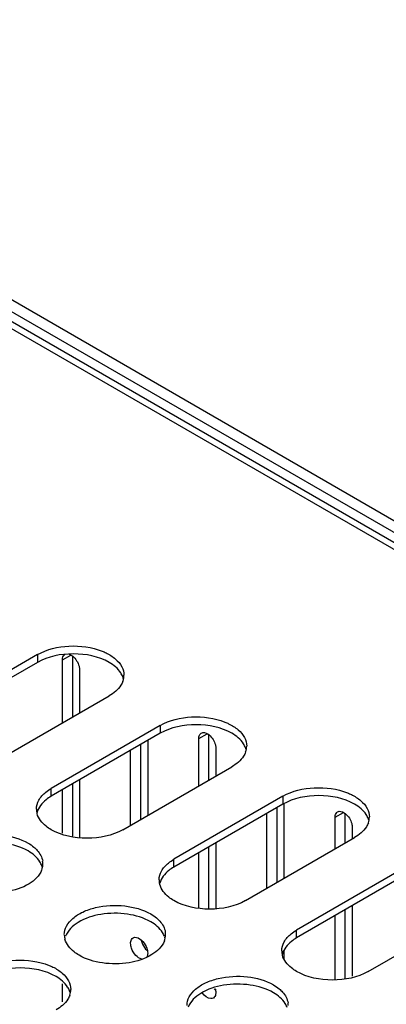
# Model space of a CAD drawing. Header units: millimetres. Extents: x 96 to 741, y 276 to 892.
# Tile 39 of 40: x 554 to 592, y 683 to 785. Entities that reach past the tile are written whole.
import ezdxf

# ---------------------------------------------------------------- set-up
doc = ezdxf.new("R2010")
doc.units = ezdxf.units.MM
doc.header["$LTSCALE"] = 75.983159
doc.layers.get('0').update_dxf_attribs({"linetype": 'CONTINUOUS'})

msp = doc.modelspace()

# ---------------------------------------------------------------- linework, layer by layer
at = {"color": 7}
for p, q in [((324.89, 886.35), (730.78, 652.02)), ((325.96, 886.96), (731.84, 652.63)), ((323.37, 885.47), (729.26, 651.14)), ((324.45, 885.58), (730.33, 651.25)), ((555.84, 719.01), (544.52, 712.48)), ((555.84, 719.01), (555.84, 718.2)), ((558.42, 718.46), (559.28, 718.96)), ((555.84, 718.2), (544.52, 711.66)), ((558.42, 711.93), (558.42, 718.46)), ((559.48, 712.54), (559.48, 718.84)), ((560.19, 717.44), (560.19, 712.95)), ((551.95, 708.19), (563.26, 714.73)), ((568.57, 711.66), (557.25, 705.13)), ((568.57, 710.85), (557.25, 704.32)), ((568.57, 711.66), (568.57, 710.85)), ((572.56, 710.3), (573.42, 710.79)), ((566.55, 701.93), (566.55, 709.68)), ((567.26, 710.09), (567.26, 702.34)), ((572.56, 705.4), (572.56, 710.3)), ((573.62, 706.01), (573.62, 710.68)), ((565.49, 701.31), (565.49, 709.07)), ((574.33, 709.27), (574.33, 706.42)), ((564.68, 700.85), (575.99, 707.38)), ((559.48, 700.19), (559.48, 705.6)), ((560.19, 706.01), (560.19, 699.99)), ((557.25, 704.32), (557.25, 705.13)), ((558.42, 700.5), (558.42, 704.99)), ((581.29, 704.32), (569.98, 697.78)), ((581.29, 704.32), (581.29, 703.5)), ((581.29, 703.5), (569.98, 696.97)), ((579.63, 694.78), (579.63, 702.54)), ((580.69, 695.39), (580.69, 703.15)), ((581.4, 703.5), (581.4, 695.8)), ((586.7, 702.13), (587.56, 702.63)), ((586.7, 698.87), (586.7, 702.13)), ((587.76, 699.48), (587.76, 702.51)), ((588.47, 701.11), (588.47, 699.89)), ((574.33, 699.48), (574.33, 692.65)), ((577.4, 693.5), (588.72, 700.03)), ((572.56, 692.74), (572.56, 698.46)), ((573.62, 692.65), (573.62, 699.07)), ((569.98, 696.97), (569.98, 697.78)), ((594.02, 696.97), (582.71, 690.44)), ((594.02, 696.15), (582.71, 689.62)), ((587.76, 685.45), (587.76, 692.54)), ((588.47, 692.95), (588.47, 685.66)), ((590.13, 686.15), (601.45, 692.68)), ((586.7, 685.3), (586.7, 691.92)), ((582.71, 689.62), (582.71, 690.44)), ((581.4, 688.29), (581.4, 687.48)), ((558.42, 682.99), (558.42, 684.86))]:
    msp.add_line(p, q, dxfattribs=at)
for centre, radius, start, end in [((563.03, 716.87), 1.77, 349.3267, 0.01), ((562.87, 716.01), 1.93, 15.9432, 20.6956), ((562.92, 716.89), 1.88, 340.4459, 349.2652), ((575.6, 708.67), 1.93, 15.9432, 20.6956), ((575.65, 709.54), 1.88, 340.4459, 349.2652), ((575.76, 709.52), 1.77, 349.3267, 0.01), ((557.51, 702.99), 1.79, 180.0698, 193.2579), ((557.56, 702.16), 1.85, 164.7304, 166.7648), ((557.56, 703), 1.85, 193.2345, 195.2704), ((588.33, 701.32), 1.93, 15.9432, 20.6956), ((588.38, 702.19), 1.88, 340.4459, 349.2652), ((588.49, 702.17), 1.77, 349.3267, 0.01), ((554.62, 697.31), 1.76, 359.9732, 8.4841), ((554.48, 697.34), 1.91, 338.8851, 348.1025), ((554.47, 696.46), 1.92, 15.376, 19.4961), ((554.6, 697.32), 1.79, 348.1452, 359.8996), ((570.23, 695.64), 1.79, 180.0698, 193.2579), ((570.29, 694.81), 1.85, 164.7304, 166.7648), ((570.29, 695.66), 1.85, 193.2345, 195.2704), ((560.37, 689.96), 1.76, 179.9732, 188.4841), ((560.44, 689.98), 1.83, 188.5216, 195.6698), ((568.35, 689.76), 1.81, 191.7981, 198.856), ((567.21, 689.99), 1.91, 338.8851, 348.1025), ((567.19, 689.11), 1.92, 15.376, 19.4961), ((567.32, 689.97), 1.79, 348.1452, 359.8996), ((567.35, 689.97), 1.76, 359.9732, 8.4841), ((582.96, 688.29), 1.79, 180.0698, 193.2579), ((583.02, 687.46), 1.85, 164.7304, 166.7648), ((583.02, 688.31), 1.85, 193.2345, 195.2704), ((557.52, 684.29), 1.77, 349.3267, 0.01), ((557.36, 683.44), 1.93, 15.9432, 20.6956), ((557.41, 684.31), 1.88, 340.4459, 349.2652), ((580.08, 682.62), 1.76, 359.9732, 8.4841)]:
    msp.add_arc(centre, radius, start, end, dxfattribs=at)
for points, knots in [([(555.84, 719.01), (556.81, 719.57), (559.13, 720.1), (561.46, 719.79), (562.54, 719.36)], [0, 0, 0, 0, 0.489694, 1, 1, 1, 1]), ([(563.26, 718.2), (562.16, 718.83), (559.55, 719.33), (556.94, 718.83), (555.84, 718.2)], [0, 0, 0, 0, 0.500001, 1, 1, 1, 1]), ([(558.42, 718.46), (558.42, 718.52), (558.43, 718.73), (558.55, 718.96), (558.68, 719.03)], [0, 0, 0, 0, 0.294564, 1, 1, 1, 1]), ([(562.54, 719.36), (562.68, 719.31), (563.16, 719.09), (563.62, 718.81), (563.92, 718.55)], [0, 0, 0, 0, 0.267796, 1, 1, 1, 1]), ([(559.49, 718.83), (559.8, 718.58), (560.1, 718.09), (560.19, 717.56), (560.19, 717.44)], [0, 0, 0, 0, 0.76598, 1, 1, 1, 1]), ([(564.68, 716.7), (564.62, 716.84), (564.3, 717.46), (563.73, 717.93), (563.26, 718.2)], [0, 0, 0, 0, 0.222938, 1, 1, 1, 1]), ([(563.92, 718.55), (564.18, 718.32), (564.62, 717.82), (564.8, 717.17), (564.8, 716.87)], [0, 0, 0, 0, 0.533556, 1, 1, 1, 1]), ([(564.69, 716.26), (564.64, 716.11), (564.32, 715.47), (563.74, 715), (563.26, 714.73)], [0, 0, 0, 0, 0.222593, 1, 1, 1, 1]), ([(568.57, 711.66), (569.54, 712.22), (571.85, 712.75), (574.19, 712.44), (575.27, 712.01)], [0, 0, 0, 0, 0.489694, 1, 1, 1, 1]), ([(575.99, 710.85), (574.89, 711.48), (572.28, 711.99), (569.67, 711.48), (568.57, 710.85)], [0, 0, 0, 0, 0.500001, 1, 1, 1, 1]), ([(575.27, 712.01), (575.4, 711.96), (575.89, 711.74), (576.35, 711.46), (576.65, 711.2)], [0, 0, 0, 0, 0.267796, 1, 1, 1, 1]), ([(572.56, 710.3), (572.56, 710.36), (572.57, 710.57), (572.69, 710.79), (572.82, 710.87)], [0, 0, 0, 0, 0.294564, 1, 1, 1, 1]), ([(572.82, 710.87), (572.87, 710.9), (573.16, 710.98), (573.46, 710.82), (573.64, 710.67)], [0, 0, 0, 0, 0.209966, 1, 1, 1, 1]), ([(577.41, 709.35), (577.35, 709.49), (577.03, 710.12), (576.46, 710.58), (575.99, 710.85)], [0, 0, 0, 0, 0.222938, 1, 1, 1, 1]), ([(576.65, 711.2), (576.91, 710.98), (577.35, 710.48), (577.53, 709.82), (577.53, 709.52)], [0, 0, 0, 0, 0.533556, 1, 1, 1, 1]), ([(573.64, 710.67), (573.95, 710.41), (574.25, 709.92), (574.33, 709.4), (574.33, 709.27)], [0, 0, 0, 0, 0.76598, 1, 1, 1, 1]), ([(577.42, 708.91), (577.37, 708.76), (577.05, 708.12), (576.47, 707.65), (575.99, 707.38)], [0, 0, 0, 0, 0.222593, 1, 1, 1, 1]), ([(555.71, 702.99), (555.71, 703.31), (555.92, 704), (556.4, 704.51), (556.68, 704.74)], [0, 0, 0, 0, 0.46369, 1, 1, 1, 1]), ([(581.29, 704.32), (582.26, 704.88), (584.58, 705.4), (586.92, 705.1), (588, 704.66)], [0, 0, 0, 0, 0.489694, 1, 1, 1, 1]), ([(588, 704.66), (588.13, 704.61), (588.62, 704.39), (589.08, 704.11), (589.37, 703.85)], [0, 0, 0, 0, 0.267796, 1, 1, 1, 1]), ([(557.25, 704.32), (557.07, 704.21), (556.44, 703.79), (555.92, 703.16), (555.78, 702.64)], [0, 0, 0, 0, 0.286033, 1, 1, 1, 1]), ([(588.72, 703.5), (587.62, 704.13), (585.01, 704.64), (582.4, 704.13), (581.29, 703.5)], [0, 0, 0, 0, 0.500001, 1, 1, 1, 1]), ([(589.37, 703.85), (589.63, 703.63), (590.07, 703.13), (590.26, 702.47), (590.26, 702.17)], [0, 0, 0, 0, 0.533556, 1, 1, 1, 1]), ([(586.7, 702.13), (586.7, 702.19), (586.72, 702.4), (586.83, 702.63), (586.96, 702.7)], [0, 0, 0, 0, 0.294564, 1, 1, 1, 1]), ([(586.96, 702.7), (587.01, 702.73), (587.3, 702.82), (587.6, 702.65), (587.78, 702.5)], [0, 0, 0, 0, 0.209966, 1, 1, 1, 1]), ([(590.14, 702), (590.08, 702.15), (589.76, 702.77), (589.19, 703.23), (588.72, 703.5)], [0, 0, 0, 0, 0.222938, 1, 1, 1, 1]), ([(557.25, 700.85), (557.07, 700.95), (556.44, 701.37), (555.92, 702), (555.78, 702.52)], [0, 0, 0, 0, 0.286033, 1, 1, 1, 1]), ([(587.78, 702.5), (588.09, 702.25), (588.39, 701.76), (588.47, 701.23), (588.47, 701.11)], [0, 0, 0, 0, 0.76598, 1, 1, 1, 1]), ([(590.15, 701.57), (590.1, 701.42), (589.78, 700.78), (589.2, 700.3), (588.72, 700.03)], [0, 0, 0, 0, 0.222593, 1, 1, 1, 1]), ([(564.68, 700.85), (563.57, 700.21), (560.96, 699.71), (558.35, 700.21), (557.25, 700.85)], [0, 0, 0, 0, 0.5, 1, 1, 1, 1]), ([(545.89, 697.31), (545.89, 697.62), (546.07, 698.27), (546.78, 699.08), (547.84, 699.73), (549.64, 700.33), (552.09, 700.45), (554.04, 699.93), (554.85, 699.46)], [0, 0, 0, 0, 0.087136, 0.186849, 0.304529, 0.438665, 0.730081, 1, 1, 1, 1]), ([(554.85, 698.64), (554.12, 699.06), (552.37, 699.58), (549.73, 699.55), (547.41, 698.84), (546.24, 697.75), (546.01, 697.15)], [0, 0, 0, 0, 0.260617, 0.545433, 0.802971, 1, 1, 1, 1]), ([(556.28, 697.1), (556.23, 697.25), (555.91, 697.89), (555.32, 698.37), (554.85, 698.64)], [0, 0, 0, 0, 0.222588, 1, 1, 1, 1]), ([(555.45, 699.04), (555.57, 698.94), (556, 698.54), (556.3, 697.99), (556.37, 697.57)], [0, 0, 0, 0, 0.278952, 1, 1, 1, 1]), ([(556.26, 696.66), (556.03, 696.06), (554.86, 694.97), (552.53, 694.27), (549.9, 694.23), (548.15, 694.75), (547.42, 695.17)], [0, 0, 0, 0, 0.197111, 0.454661, 0.739438, 1, 1, 1, 1]), ([(568.44, 695.64), (568.44, 695.96), (568.64, 696.65), (569.12, 697.16), (569.41, 697.39)], [0, 0, 0, 0, 0.46369, 1, 1, 1, 1]), ([(569.98, 696.97), (569.79, 696.86), (569.17, 696.45), (568.65, 695.81), (568.51, 695.3)], [0, 0, 0, 0, 0.286033, 1, 1, 1, 1]), ([(569.98, 693.5), (569.79, 693.6), (569.17, 694.02), (568.65, 694.65), (568.51, 695.17)], [0, 0, 0, 0, 0.286033, 1, 1, 1, 1]), ([(577.4, 693.5), (576.3, 692.86), (573.69, 692.36), (571.08, 692.86), (569.98, 693.5)], [0, 0, 0, 0, 0.5, 1, 1, 1, 1]), ([(558.61, 689.97), (558.61, 690.27), (558.8, 690.92), (559.51, 691.74), (560.56, 692.38), (562.37, 692.98), (564.82, 693.1), (566.76, 692.58), (567.58, 692.11)], [0, 0, 0, 0, 0.087136, 0.186849, 0.304529, 0.438665, 0.730081, 1, 1, 1, 1]), ([(567.58, 691.29), (566.84, 691.72), (565.1, 692.23), (562.46, 692.2), (560.14, 691.49), (558.97, 690.4), (558.74, 689.8)], [0, 0, 0, 0, 0.260617, 0.545433, 0.802971, 1, 1, 1, 1]), ([(568.17, 691.69), (568.3, 691.59), (568.72, 691.19), (569.03, 690.64), (569.09, 690.23)], [0, 0, 0, 0, 0.278952, 1, 1, 1, 1]), ([(569.01, 689.76), (568.95, 689.9), (568.64, 690.54), (568.05, 691.02), (567.58, 691.29)], [0, 0, 0, 0, 0.222588, 1, 1, 1, 1]), ([(560.15, 687.82), (559.97, 687.93), (559.35, 688.34), (558.82, 688.97), (558.68, 689.48)], [0, 0, 0, 0, 0.285617, 1, 1, 1, 1]), ([(568.99, 689.31), (568.76, 688.71), (567.58, 687.63), (565.26, 686.92), (562.63, 686.88), (560.88, 687.4), (560.15, 687.82)], [0, 0, 0, 0, 0.197111, 0.454661, 0.739438, 1, 1, 1, 1]), ([(565.49, 689.07), (565.49, 689.13), (565.5, 689.34), (565.62, 689.56), (565.75, 689.64)], [0, 0, 0, 0, 0.294564, 1, 1, 1, 1]), ([(565.75, 689.64), (565.8, 689.67), (566.09, 689.75), (566.39, 689.59), (566.57, 689.44)], [0, 0, 0, 0, 0.209966, 1, 1, 1, 1]), ([(566.57, 689.44), (566.63, 689.38), (566.89, 689.13), (567.08, 688.81), (567.17, 688.55)], [0, 0, 0, 0, 0.240431, 1, 1, 1, 1]), ([(581.17, 688.29), (581.17, 688.61), (581.37, 689.3), (581.85, 689.81), (582.14, 690.04)], [0, 0, 0, 0, 0.46369, 1, 1, 1, 1]), ([(582.71, 689.62), (582.52, 689.51), (581.9, 689.1), (581.38, 688.47), (581.23, 687.95)], [0, 0, 0, 0, 0.286033, 1, 1, 1, 1]), ([(566.65, 687.43), (566.41, 687.47), (565.95, 687.82), (565.67, 688.29), (565.58, 688.56)], [0, 0, 0, 0, 0.454285, 1, 1, 1, 1]), ([(566.64, 689.18), (566.73, 688.92), (566.91, 688.6), (567.17, 688.35), (567.23, 688.29)], [0, 0, 0, 0, 0.759178, 1, 1, 1, 1]), ([(550.32, 686.43), (551.29, 686.99), (553.61, 687.52), (555.95, 687.21), (557.03, 686.78)], [0, 0, 0, 0, 0.489694, 1, 1, 1, 1]), ([(567.26, 688.05), (567.26, 688.01), (567.25, 687.87), (567.22, 687.74), (567.17, 687.65)], [0, 0, 0, 0, 0.273951, 1, 1, 1, 1]), ([(582.71, 686.15), (582.52, 686.26), (581.9, 686.67), (581.38, 687.3), (581.23, 687.82)], [0, 0, 0, 0, 0.286033, 1, 1, 1, 1]), ([(557.75, 685.62), (556.64, 686.25), (554.03, 686.76), (551.42, 686.25), (550.32, 685.62)], [0, 0, 0, 0, 0.500001, 1, 1, 1, 1]), ([(557.03, 686.78), (557.16, 686.73), (557.65, 686.51), (558.11, 686.23), (558.4, 685.97)], [0, 0, 0, 0, 0.267796, 1, 1, 1, 1]), ([(559.16, 684.12), (559.11, 684.26), (558.79, 684.89), (558.21, 685.35), (557.75, 685.62)], [0, 0, 0, 0, 0.222938, 1, 1, 1, 1]), ([(558.4, 685.97), (558.66, 685.75), (559.1, 685.25), (559.28, 684.59), (559.28, 684.29)], [0, 0, 0, 0, 0.533556, 1, 1, 1, 1]), ([(571.34, 682.62), (571.34, 682.92), (571.52, 683.58), (572.24, 684.39), (573.29, 685.03), (575.09, 685.63), (577.55, 685.75), (579.49, 685.23), (580.3, 684.76)], [0, 0, 0, 0, 0.087136, 0.186849, 0.304529, 0.438665, 0.730081, 1, 1, 1, 1]), ([(590.13, 686.15), (589.03, 685.51), (586.42, 685.01), (583.81, 685.51), (582.71, 686.15)], [0, 0, 0, 0, 0.5, 1, 1, 1, 1]), ([(580.3, 683.94), (579.57, 684.37), (577.83, 684.88), (575.19, 684.85), (572.87, 684.14), (571.69, 683.05), (571.47, 682.46)], [0, 0, 0, 0, 0.260617, 0.545433, 0.802971, 1, 1, 1, 1]), ([(580.9, 684.35), (581.03, 684.24), (581.45, 683.84), (581.76, 683.29), (581.82, 682.88)], [0, 0, 0, 0, 0.278952, 1, 1, 1, 1]), ([(559.18, 683.68), (559.13, 683.54), (558.81, 682.9), (558.22, 682.42), (557.75, 682.15)], [0, 0, 0, 0, 0.222593, 1, 1, 1, 1]), ([(574.07, 683.39), (574, 683.35), (573.55, 683.26), (573.17, 683.62), (572.96, 683.9)], [0, 0, 0, 0, 0.196163, 1, 1, 1, 1]), ([(574.33, 683.96), (574.33, 683.9), (574.31, 683.69), (574.2, 683.47), (574.07, 683.39)], [0, 0, 0, 0, 0.294553, 1, 1, 1, 1]), ([(581.73, 682.41), (581.68, 682.56), (581.36, 683.2), (580.78, 683.67), (580.3, 683.94)], [0, 0, 0, 0, 0.222588, 1, 1, 1, 1])]:
    msp.add_open_spline(points, degree=3, knots=knots, dxfattribs=at)
for points in [[(559.12, 719.05), (559.26, 719.01), (559.38, 718.93), (559.49, 718.83)], [(556.68, 704.74), (556.86, 704.89), (557.05, 705.02), (557.25, 705.13)], [(554.85, 699.46), (555.06, 699.34), (555.26, 699.2), (555.45, 699.04)], [(569.41, 697.39), (569.59, 697.54), (569.78, 697.67), (569.98, 697.78)], [(567.58, 692.11), (567.79, 691.99), (567.99, 691.85), (568.17, 691.69)], [(582.14, 690.04), (582.32, 690.19), (582.51, 690.32), (582.71, 690.44)], [(565.58, 688.56), (565.53, 688.72), (565.49, 688.9), (565.49, 689.07)], [(567.17, 688.55), (567.22, 688.39), (567.26, 688.22), (567.26, 688.05)], [(574.17, 684.34), (574.21, 684.29), (574.26, 684.25), (574.3, 684.21)], [(574.26, 684.39), (574.3, 684.25), (574.33, 684.11), (574.33, 683.96)], [(580.3, 684.76), (580.51, 684.64), (580.72, 684.5), (580.9, 684.35)]]:
    msp.add_open_spline(points, degree=3, dxfattribs=at)

doc.saveas('drawing.dxf')
